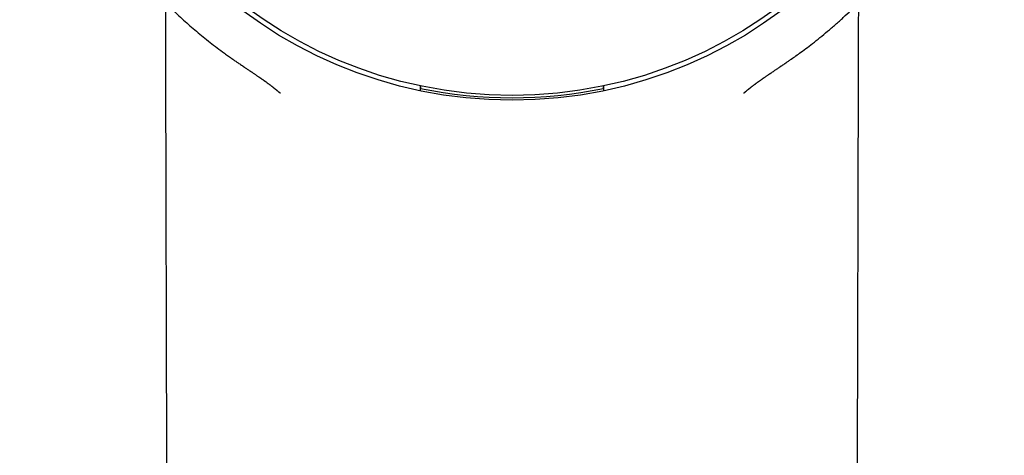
# Model space of a CAD drawing. Header units: millimetres. Extents: x 8 to 1520, y 12 to 1090.
# Tile 39 of 53: x 780 to 815, y 1040 to 1056. Entities that reach past the tile are written whole.
import ezdxf

# ---------------------------------------------------------------- set-up
doc = ezdxf.new("R2010")
doc.units = ezdxf.units.MM

msp = doc.modelspace()

# ---------------------------------------------------------------- linework, layer by layer
at = {"color": 7, "linetype": 'Continuous', "lineweight": 30}
for p, q in [((787.77, 1053.851), (787.765, 1053.854)), ((807.321, 1053.852), (807.316, 1053.849)), ((794.223, 1053.044), (794.224, 1053.046)), ((800.867, 1053.046), (800.868, 1053.044)), ((789.113, 1052.882), (789.087, 1052.904)), ((805.999, 1052.9), (805.98, 1052.883))]:
    msp.add_line(p, q, dxfattribs=at)
for radius in [16.35, 16.174]:
    msp.add_circle((797.546, 1068.964), radius, dxfattribs=at)
msp.add_arc((797.546, 1068.964), 16.263, 258.2116, 281.7884, dxfattribs=at)
for points, knots in [([(797.546, 1086.816), (797.386, 1086.815), (797.071, 1086.813), (796.608, 1086.793), (796.161, 1086.764), (795.732, 1086.725), (795.32, 1086.678), (794.924, 1086.623), (794.532, 1086.56), (794.146, 1086.49), (793.767, 1086.412), (793.407, 1086.33), (793.066, 1086.245), (792.754, 1086.161), (792.469, 1086.079), (792.21, 1086), (791.967, 1085.922), (791.74, 1085.846), (791.529, 1085.772), (791.329, 1085.699), (791.023, 1085.583), (790.605, 1085.415), (790.076, 1085.182), (789.547, 1084.927), (789.017, 1084.65), (788.491, 1084.353), (787.971, 1084.034), (787.462, 1083.699), (786.967, 1083.348), (786.487, 1082.983), (786.021, 1082.603), (785.567, 1082.206), (785.124, 1081.793), (784.694, 1081.363), (784.279, 1080.919), (783.879, 1080.459), (783.496, 1079.988), (783.13, 1079.506), (782.782, 1079.014), (782.45, 1078.511), (782.134, 1077.993), (781.833, 1077.462), (781.549, 1076.918), (781.284, 1076.364), (781.039, 1075.802), (780.815, 1075.238), (780.612, 1074.671), (780.429, 1074.102), (780.266, 1073.528), (780.121, 1072.944), (779.995, 1072.351), (779.887, 1071.749), (779.8, 1071.141), (779.734, 1070.53), (779.688, 1069.922), (779.664, 1069.317), (779.66, 1068.718), (779.676, 1068.12), (779.712, 1067.52), (779.769, 1066.917), (779.847, 1066.312), (779.946, 1065.708), (780.065, 1065.105), (780.204, 1064.51), (780.362, 1063.924), (780.538, 1063.349), (780.732, 1062.782), (780.946, 1062.22), (781.18, 1061.661), (781.434, 1061.108), (781.708, 1060.563), (782.001, 1060.025), (782.312, 1059.498), (782.641, 1058.98), (782.988, 1058.473), (783.355, 1057.975), (783.729, 1057.5), (784.11, 1057.049), (784.497, 1056.62), (784.905, 1056.196), (785.335, 1055.777), (785.711, 1055.435), (786.024, 1055.164), (786.266, 1054.962), (786.515, 1054.762), (786.769, 1054.564), (786.992, 1054.398), (787.174, 1054.266), (787.308, 1054.169), (787.426, 1054.086), (787.528, 1054.015), (787.614, 1053.956), (787.682, 1053.909), (787.734, 1053.873), (787.763, 1053.854), (787.775, 1053.847)], [0, 0, 0, 0, 0.01046, 0.020552, 0.030284, 0.039666, 0.048704, 0.057404, 0.065771, 0.074592, 0.083021, 0.091062, 0.098708, 0.105954, 0.112192, 0.118091, 0.123643, 0.12885, 0.133713, 0.138256, 0.142736, 0.155129, 0.167633, 0.180492, 0.193494, 0.206654, 0.219954, 0.233312, 0.246467, 0.259609, 0.272694, 0.285732, 0.298981, 0.312217, 0.325454, 0.338706, 0.351993, 0.365096, 0.378228, 0.391361, 0.40448, 0.417837, 0.43121, 0.444588, 0.457933, 0.471221, 0.484239, 0.497239, 0.510237, 0.523246, 0.536516, 0.549836, 0.563207, 0.576606, 0.589971, 0.603048, 0.616089, 0.629109, 0.64212, 0.655374, 0.668652, 0.681968, 0.695335, 0.708737, 0.721881, 0.734964, 0.748006, 0.761026, 0.774276, 0.787531, 0.800807, 0.814129, 0.827512, 0.840783, 0.854166, 0.867635, 0.881202, 0.893636, 0.906184, 0.918963, 0.932024, 0.945381, 0.952176, 0.959053, 0.966005, 0.973027, 0.980081, 0.984132, 0.987733, 0.990885, 0.99359, 0.995851, 0.997669, 0.999049, 1, 1, 1, 1]), ([(807.317, 1053.847), (807.33, 1053.856), (807.361, 1053.877), (807.421, 1053.92), (807.499, 1053.973), (807.591, 1054.036), (807.714, 1054.121), (807.864, 1054.227), (808.06, 1054.369), (808.284, 1054.536), (808.537, 1054.731), (808.804, 1054.944), (809.083, 1055.177), (809.368, 1055.425), (809.651, 1055.681), (809.959, 1055.972), (810.286, 1056.297), (810.628, 1056.658), (810.953, 1057.019), (811.274, 1057.395), (811.59, 1057.786), (811.9, 1058.194), (812.194, 1058.605), (812.476, 1059.021), (812.745, 1059.444), (813.017, 1059.898), (813.289, 1060.385), (813.559, 1060.907), (813.811, 1061.437), (814.047, 1061.978), (814.267, 1062.531), (814.47, 1063.097), (814.655, 1063.67), (814.82, 1064.25), (814.965, 1064.831), (815.089, 1065.412), (815.194, 1065.99), (815.28, 1066.571), (815.347, 1067.157), (815.395, 1067.749), (815.424, 1068.347), (815.432, 1068.948), (815.42, 1069.55), (815.388, 1070.149), (815.337, 1070.742), (815.267, 1071.328), (815.177, 1071.909), (815.069, 1072.49), (814.941, 1073.07), (814.793, 1073.649), (814.625, 1074.223), (814.438, 1074.793), (814.232, 1075.355), (814.009, 1075.907), (813.769, 1076.448), (813.511, 1076.979), (813.236, 1077.503), (812.942, 1078.02), (812.63, 1078.529), (812.301, 1079.027), (811.956, 1079.514), (811.596, 1079.988), (811.222, 1080.448), (810.834, 1080.894), (810.431, 1081.328), (810.035, 1081.727), (809.649, 1082.092), (809.275, 1082.427), (808.891, 1082.751), (808.499, 1083.064), (808.101, 1083.364), (807.678, 1083.664), (807.235, 1083.96), (806.771, 1084.25), (806.312, 1084.517), (805.944, 1084.718), (805.665, 1084.863), (805.473, 1084.959), (805.273, 1085.057), (805.055, 1085.16), (804.816, 1085.269), (804.56, 1085.381), (804.288, 1085.495), (803.999, 1085.609), (803.69, 1085.726), (803.36, 1085.844), (803.02, 1085.957), (802.672, 1086.065), (802.318, 1086.167), (801.947, 1086.265), (801.559, 1086.36), (801.154, 1086.448), (800.731, 1086.53), (800.303, 1086.603), (799.871, 1086.665), (799.437, 1086.717), (798.986, 1086.76), (798.52, 1086.792), (798.038, 1086.812), (797.712, 1086.815), (797.546, 1086.816)], [0, 0, 0, 0, 0.001186, 0.002778, 0.004846, 0.007367, 0.010065, 0.014571, 0.019398, 0.025865, 0.032824, 0.040265, 0.048181, 0.056547, 0.064911, 0.073131, 0.084205, 0.095022, 0.105589, 0.115914, 0.127315, 0.138425, 0.149382, 0.160324, 0.171232, 0.182109, 0.194899, 0.207672, 0.22044, 0.233218, 0.246251, 0.259319, 0.27244, 0.285585, 0.298704, 0.311541, 0.324334, 0.337106, 0.34987, 0.362874, 0.375899, 0.38896, 0.402085, 0.415237, 0.428126, 0.440963, 0.453761, 0.466536, 0.479532, 0.492532, 0.505551, 0.518603, 0.531703, 0.544624, 0.557512, 0.570352, 0.583154, 0.596161, 0.609152, 0.622137, 0.635132, 0.648154, 0.660985, 0.673864, 0.68676, 0.699639, 0.710558, 0.721481, 0.732417, 0.743351, 0.754253, 0.764948, 0.777202, 0.789097, 0.800648, 0.811866, 0.816527, 0.82113, 0.825886, 0.831122, 0.836844, 0.843055, 0.849363, 0.856118, 0.863318, 0.870955, 0.879017, 0.886701, 0.89472, 0.903074, 0.911765, 0.920798, 0.930175, 0.939902, 0.94913, 0.958663, 0.968507, 0.978671, 0.989165, 1, 1, 1, 1]), ([(784.952, 1056.152), (784.953, 1055.799), (784.955, 1055.082), (784.958, 1054.039), (784.96, 1053.031), (784.963, 1052.074), (784.965, 1051.139), (784.967, 1050.225), (784.97, 1049.332), (784.972, 1048.461), (784.974, 1047.611), (784.976, 1046.783), (784.978, 1045.975), (784.98, 1045.19), (784.982, 1044.425), (784.984, 1043.696), (784.986, 1043.001), (784.988, 1042.339), (784.989, 1041.696), (784.991, 1041.072), (784.993, 1040.456), (784.994, 1039.847), (784.996, 1039.248), (784.997, 1038.67), (784.999, 1038.113), (785, 1037.578), (785.002, 1036.964), (785.004, 1036.261), (785.006, 1035.458), (785.008, 1034.548), (785.011, 1033.531), (785.014, 1032.401), (785.017, 1031.251), (785.02, 1030.074), (785.023, 1028.868), (785.026, 1027.635), (785.029, 1026.38), (785.032, 1025.104), (785.036, 1023.815), (785.039, 1022.513), (785.043, 1021.198), (785.046, 1019.863), (785.049, 1018.557), (785.053, 1017.282), (785.056, 1016.038), (785.059, 1014.778), (785.062, 1013.506), (785.066, 1012.23), (785.069, 1010.956), (785.072, 1009.688), (785.077, 1008.073), (785.082, 1006.114), (785.088, 1003.818), (785.093, 1001.542), (785.099, 999.289), (785.105, 997.057), (785.111, 994.846), (785.116, 992.638), (785.122, 990.433), (785.128, 988.23), (785.132, 986.481), (785.136, 985.171), (785.138, 984.285), (785.14, 983.376), (785.143, 982.445), (785.145, 981.491), (785.148, 980.531), (785.15, 979.564), (785.153, 978.591), (785.155, 977.598), (785.158, 976.584), (785.161, 975.55), (785.163, 974.496), (785.166, 973.422), (785.169, 972.309), (785.172, 971.157), (785.175, 969.966), (785.178, 968.752), (785.181, 967.516), (785.185, 966.258), (785.188, 964.978), (785.191, 963.675), (785.195, 962.35), (785.198, 961.002), (785.202, 959.633), (785.205, 958.241), (785.209, 956.854), (785.213, 955.473), (785.216, 954.1), (785.22, 952.706), (785.223, 951.525), (785.225, 950.809), (785.225, 950.563)], [0, 0, 0, 0, 0.010032, 0.020368, 0.029631, 0.038691, 0.04755, 0.056205, 0.064658, 0.072909, 0.080958, 0.088804, 0.096447, 0.103888, 0.111127, 0.118163, 0.124611, 0.13088, 0.136968, 0.142877, 0.148605, 0.154484, 0.160161, 0.165635, 0.170906, 0.175975, 0.180842, 0.188346, 0.195956, 0.203673, 0.214177, 0.224875, 0.235765, 0.246848, 0.258331, 0.270014, 0.281897, 0.293979, 0.306262, 0.31852, 0.330972, 0.343616, 0.356453, 0.368077, 0.379856, 0.391788, 0.403874, 0.415997, 0.428061, 0.440064, 0.452009, 0.473963, 0.495713, 0.517259, 0.538602, 0.559741, 0.580676, 0.601408, 0.622481, 0.64334, 0.663985, 0.672168, 0.680563, 0.68917, 0.697989, 0.70702, 0.716263, 0.725283, 0.734495, 0.743901, 0.7535, 0.763291, 0.773275, 0.783453, 0.793822, 0.804893, 0.816174, 0.827668, 0.839372, 0.851288, 0.863416, 0.875754, 0.888304, 0.901065, 0.914037, 0.927221, 0.940615, 0.953437, 0.966447, 0.979644, 0.993028, 1, 1, 1, 1]), ([(809.866, 950.563), (809.867, 950.881), (809.869, 951.74), (809.873, 953.132), (809.877, 954.73), (809.881, 956.302), (809.885, 957.838), (809.889, 959.34), (809.893, 960.807), (809.897, 962.248), (809.9, 963.674), (809.904, 965.083), (809.907, 966.475), (809.911, 967.841), (809.914, 969.181), (809.918, 970.494), (809.921, 971.781), (809.924, 973.041), (809.928, 974.275), (809.931, 975.482), (809.934, 976.663), (809.937, 977.817), (809.94, 978.945), (809.943, 980.046), (809.945, 981.047), (809.947, 981.95), (809.95, 982.76), (809.952, 983.553), (809.954, 984.33), (809.956, 985.091), (809.958, 985.836), (809.961, 987.11), (809.966, 988.926), (809.972, 991.297), (809.978, 993.693), (809.984, 996.115), (809.99, 998.548), (809.997, 1000.992), (810.003, 1003.446), (810.01, 1005.925), (810.015, 1008.095), (810.02, 1009.95), (810.024, 1011.485), (810.028, 1013.028), (810.032, 1014.566), (810.036, 1016.091), (810.04, 1017.564), (810.043, 1018.986), (810.047, 1020.359), (810.05, 1021.71), (810.054, 1023.04), (810.057, 1024.349), (810.061, 1025.637), (810.064, 1026.904), (810.067, 1028.15), (810.07, 1029.374), (810.073, 1030.571), (810.076, 1031.74), (810.079, 1032.881), (810.082, 1034.001), (810.085, 1034.889), (810.086, 1035.55), (810.087, 1035.989), (810.088, 1036.424), (810.09, 1036.858), (810.091, 1037.296), (810.092, 1037.744), (810.093, 1038.223), (810.094, 1038.736), (810.096, 1039.283), (810.097, 1039.849), (810.099, 1040.434), (810.1, 1041.038), (810.102, 1041.661), (810.104, 1042.303), (810.105, 1042.964), (810.107, 1043.644), (810.109, 1044.338), (810.111, 1045.047), (810.113, 1045.771), (810.115, 1046.512), (810.117, 1047.277), (810.119, 1048.065), (810.121, 1048.877), (810.123, 1049.708), (810.125, 1050.557), (810.127, 1051.421), (810.13, 1052.297), (810.132, 1053.187), (810.134, 1054.096), (810.137, 1055.083), (810.139, 1055.772), (810.14, 1056.151), (810.14, 1056.156)], [0, 0, 0, 0, 0.009031, 0.024413, 0.039546, 0.05443, 0.069066, 0.083198, 0.097089, 0.110741, 0.124152, 0.137589, 0.150776, 0.163713, 0.176399, 0.188835, 0.20102, 0.212955, 0.224639, 0.236072, 0.247255, 0.258187, 0.268868, 0.279298, 0.289477, 0.297299, 0.304966, 0.312479, 0.319836, 0.327038, 0.334086, 0.341023, 0.36323, 0.385681, 0.408375, 0.431313, 0.454495, 0.4775, 0.500741, 0.524218, 0.547931, 0.562386, 0.576927, 0.591554, 0.606202, 0.620643, 0.634859, 0.648056, 0.661054, 0.673852, 0.686449, 0.698847, 0.711045, 0.723042, 0.73484, 0.746438, 0.757835, 0.768835, 0.779642, 0.790255, 0.800676, 0.804865, 0.809022, 0.813147, 0.81724, 0.821341, 0.825581, 0.82997, 0.83497, 0.84015, 0.845509, 0.851049, 0.856769, 0.862668, 0.868748, 0.875008, 0.881447, 0.888067, 0.894744, 0.901594, 0.908617, 0.915815, 0.923321, 0.931008, 0.938874, 0.946921, 0.955147, 0.963402, 0.97183, 0.980432, 0.989207, 0.99988, 1, 1, 1, 1]), ([(787.769, 1053.85), (787.778, 1053.844), (787.807, 1053.825), (787.853, 1053.795), (787.904, 1053.761), (787.953, 1053.728), (788.002, 1053.696), (788.053, 1053.662), (788.101, 1053.629), (788.146, 1053.599), (788.187, 1053.572), (788.228, 1053.543), (788.268, 1053.516), (788.305, 1053.491), (788.338, 1053.469), (788.364, 1053.45), (788.385, 1053.436), (788.401, 1053.425), (788.417, 1053.414), (788.434, 1053.402), (788.452, 1053.389), (788.469, 1053.377), (788.486, 1053.366), (788.501, 1053.355), (788.514, 1053.345), (788.529, 1053.335), (788.547, 1053.322), (788.567, 1053.307), (788.589, 1053.292), (788.611, 1053.276), (788.633, 1053.26), (788.656, 1053.243), (788.68, 1053.225), (788.706, 1053.206), (788.731, 1053.187), (788.756, 1053.169), (788.78, 1053.151), (788.799, 1053.136), (788.815, 1053.123), (788.828, 1053.114), (788.84, 1053.104), (788.853, 1053.094), (788.865, 1053.085), (788.874, 1053.078), (788.883, 1053.071), (788.892, 1053.064), (788.902, 1053.056), (788.911, 1053.048), (788.92, 1053.041), (788.928, 1053.035), (788.935, 1053.029), (788.942, 1053.024), (788.948, 1053.019), (788.955, 1053.013), (788.963, 1053.007), (788.973, 1052.999), (788.983, 1052.991), (788.993, 1052.982), (789.003, 1052.975), (789.013, 1052.967), (789.024, 1052.957), (789.037, 1052.946), (789.051, 1052.935), (789.062, 1052.925), (789.072, 1052.917), (789.081, 1052.909), (789.091, 1052.901), (789.101, 1052.893), (789.113, 1052.883), (789.121, 1052.876), (789.125, 1052.872)], [0, 0, 0, 0, 0.011228, 0.036665, 0.059701, 0.080328, 0.105453, 0.131791, 0.159468, 0.18157, 0.204483, 0.228218, 0.252201, 0.274146, 0.293803, 0.311152, 0.323127, 0.333666, 0.343895, 0.356185, 0.370625, 0.383464, 0.396107, 0.407676, 0.418164, 0.427744, 0.443152, 0.460521, 0.479322, 0.498283, 0.517353, 0.536134, 0.560832, 0.583736, 0.608133, 0.631677, 0.654443, 0.678564, 0.689845, 0.701869, 0.71464, 0.728085, 0.740124, 0.749837, 0.757525, 0.766645, 0.777059, 0.786995, 0.795922, 0.803835, 0.8109, 0.817592, 0.82391, 0.83042, 0.83857, 0.848249, 0.859412, 0.869618, 0.878097, 0.888152, 0.900068, 0.913988, 0.927169, 0.939123, 0.948871, 0.957502, 0.965845, 0.976019, 0.988138, 1, 1, 1, 1]), ([(805.966, 1052.872), (805.968, 1052.874), (805.974, 1052.879), (805.984, 1052.887), (805.994, 1052.896), (806.003, 1052.903), (806.012, 1052.91), (806.02, 1052.917), (806.031, 1052.927), (806.046, 1052.939), (806.063, 1052.953), (806.079, 1052.966), (806.095, 1052.98), (806.113, 1052.994), (806.13, 1053.008), (806.144, 1053.02), (806.155, 1053.028), (806.165, 1053.036), (806.173, 1053.043), (806.183, 1053.051), (806.193, 1053.059), (806.203, 1053.067), (806.212, 1053.074), (806.22, 1053.08), (806.229, 1053.087), (806.238, 1053.094), (806.248, 1053.102), (806.263, 1053.113), (806.28, 1053.126), (806.3, 1053.142), (806.319, 1053.156), (806.338, 1053.171), (806.357, 1053.185), (806.377, 1053.2), (806.397, 1053.214), (806.417, 1053.229), (806.437, 1053.244), (806.457, 1053.259), (806.476, 1053.273), (806.496, 1053.287), (806.516, 1053.302), (806.536, 1053.316), (806.553, 1053.328), (806.567, 1053.338), (806.581, 1053.348), (806.596, 1053.359), (806.613, 1053.37), (806.63, 1053.383), (806.647, 1053.394), (806.663, 1053.405), (806.676, 1053.415), (806.689, 1053.424), (806.702, 1053.433), (806.717, 1053.443), (806.738, 1053.457), (806.765, 1053.476), (806.8, 1053.5), (806.844, 1053.531), (806.896, 1053.566), (806.954, 1053.605), (807.01, 1053.643), (807.066, 1053.68), (807.115, 1053.713), (807.16, 1053.743), (807.203, 1053.771), (807.252, 1053.804), (807.293, 1053.831), (807.317, 1053.847), (807.322, 1053.85)], [0, 0, 0, 0, 0.005506, 0.017138, 0.027578, 0.036385, 0.043849, 0.051891, 0.060871, 0.077125, 0.095497, 0.111936, 0.125863, 0.145168, 0.164105, 0.177201, 0.189481, 0.197299, 0.20596, 0.21578, 0.22675, 0.237429, 0.246469, 0.253739, 0.261965, 0.271659, 0.282352, 0.292665, 0.314355, 0.333973, 0.352616, 0.370511, 0.389147, 0.40828, 0.426573, 0.444387, 0.463863, 0.480869, 0.498182, 0.515405, 0.532537, 0.549023, 0.563906, 0.574472, 0.584782, 0.596275, 0.608983, 0.62277, 0.6357, 0.647129, 0.657067, 0.665551, 0.674137, 0.683721, 0.694301, 0.712926, 0.733977, 0.75743, 0.791049, 0.823118, 0.853602, 0.882533, 0.909941, 0.92777, 0.947531, 0.969322, 0.993138, 1, 1, 1, 1]), ([(794.222, 1052.955), (794.222, 1052.957), (794.223, 1052.961), (794.223, 1052.991), (794.223, 1053.039), (794.224, 1053.089), (794.224, 1053.127), (794.224, 1053.138)], [0, 0, 0, 0, 0.227101, 0.454208, 0.681217, 0.908243, 1, 1, 1, 1]), ([(794.224, 1053.138), (794.224, 1053.125), (794.224, 1053.089), (794.223, 1053.061), (794.223, 1053.044)], [0, 0, 0, 0, 0.369406, 1, 1, 1, 1]), ([(800.868, 1053.044), (800.868, 1053.061), (800.868, 1053.088), (800.868, 1053.124), (800.868, 1053.138)], [0, 0, 0, 0, 0.617465, 1, 1, 1, 1]), ([(800.868, 1053.138), (800.868, 1053.135), (800.868, 1053.102), (800.868, 1053.055), (800.869, 1053), (800.869, 1052.971), (800.869, 1052.957), (800.869, 1052.956), (800.869, 1052.955)], [0, 0, 0, 0, 0.027055, 0.263461, 0.49482, 0.726165, 0.863083, 1, 1, 1, 1])]:
    msp.add_open_spline(points, degree=3, knots=knots, dxfattribs=at)

doc.saveas('drawing.dxf')
